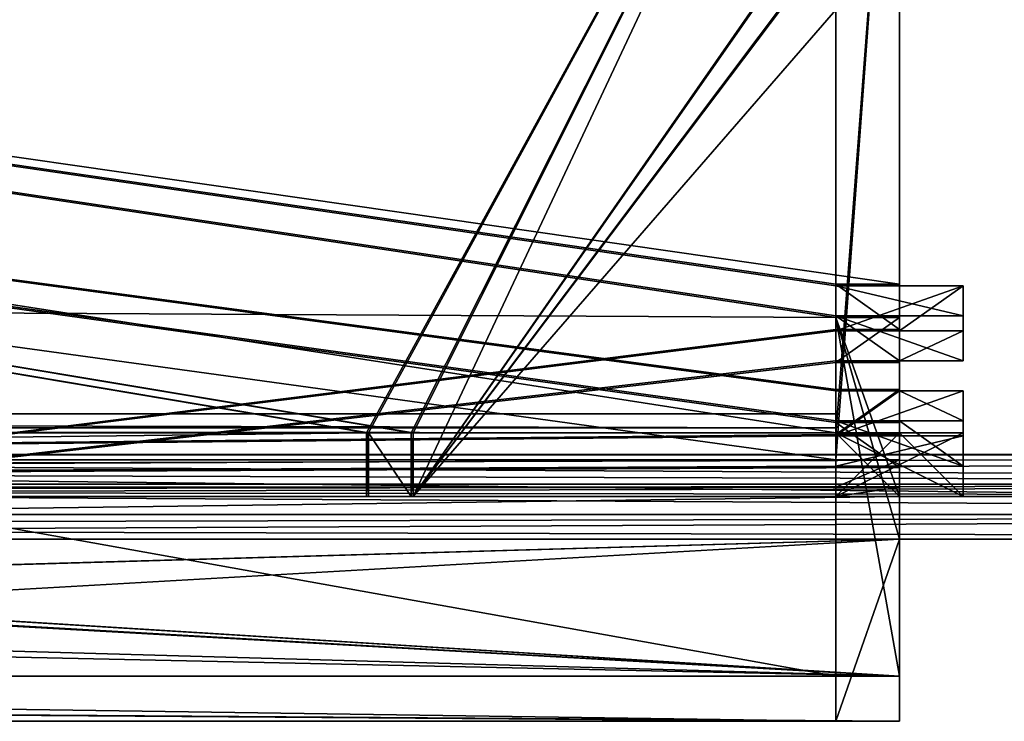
# Model space of a CAD drawing. Header units: millimetres. Extents: x -134 to 134, y -4 to 402.
# Tile 18 of 41: x 54 to 77, y -4 to 12. Entities that reach past the tile are written whole.
import ezdxf

# ---------------------------------------------------------------- set-up
doc = ezdxf.new("R2010")
doc.units = ezdxf.units.MM
doc.header["$LTSCALE"] = 65.185185
for name, color, linetype in [('1', 7, 'CONTINUOUS'), ('110', 7, 'CONTINUOUS'), ('111', 7, 'CONTINUOUS'), ('114', 7, 'CONTINUOUS'), ('115', 7, 'CONTINUOUS'), ('116', 7, 'CONTINUOUS'), ('126', 7, 'CONTINUOUS'), ('128', 7, 'CONTINUOUS'), ('129', 7, 'CONTINUOUS'), ('131', 7, 'CONTINUOUS'), ('134', 7, 'CONTINUOUS'), ('136', 7, 'CONTINUOUS'), ('139', 7, 'CONTINUOUS'), ('140', 7, 'CONTINUOUS'), ('141', 7, 'CONTINUOUS'), ('143', 7, 'CONTINUOUS'), ('145', 7, 'CONTINUOUS'), ('146', 7, 'CONTINUOUS'), ('147', 7, 'CONTINUOUS'), ('148', 7, 'CONTINUOUS'), ('149', 7, 'CONTINUOUS'), ('150', 7, 'CONTINUOUS'), ('152', 7, 'CONTINUOUS'), ('155', 7, 'CONTINUOUS'), ('156', 7, 'CONTINUOUS'), ('157', 7, 'CONTINUOUS'), ('163', 7, 'CONTINUOUS'), ('165', 7, 'CONTINUOUS'), ('169', 7, 'CONTINUOUS'), ('171', 7, 'CONTINUOUS'), ('172', 7, 'CONTINUOUS'), ('174', 7, 'CONTINUOUS'), ('175', 7, 'CONTINUOUS'), ('177', 7, 'CONTINUOUS'), ('2', 7, 'CONTINUOUS'), ('204', 7, 'CONTINUOUS'), ('205', 7, 'CONTINUOUS'), ('206', 7, 'CONTINUOUS'), ('207', 7, 'CONTINUOUS'), ('208', 7, 'CONTINUOUS'), ('209', 7, 'CONTINUOUS'), ('211', 7, 'CONTINUOUS'), ('212', 7, 'CONTINUOUS'), ('213', 7, 'CONTINUOUS'), ('217', 7, 'CONTINUOUS'), ('218', 7, 'CONTINUOUS'), ('219', 7, 'CONTINUOUS'), ('220', 7, 'CONTINUOUS'), ('221', 7, 'CONTINUOUS'), ('3', 7, 'CONTINUOUS'), ('32', 7, 'CONTINUOUS'), ('33', 7, 'CONTINUOUS'), ('34', 7, 'CONTINUOUS'), ('35', 7, 'CONTINUOUS'), ('4', 7, 'CONTINUOUS'), ('445', 7, 'CONTINUOUS'), ('451', 7, 'CONTINUOUS'), ('453', 7, 'CONTINUOUS'), ('454', 7, 'CONTINUOUS'), ('455', 7, 'CONTINUOUS'), ('456', 7, 'CONTINUOUS'), ('460', 7, 'CONTINUOUS'), ('461', 7, 'CONTINUOUS'), ('462', 7, 'CONTINUOUS'), ('464', 7, 'CONTINUOUS'), ('466', 7, 'CONTINUOUS'), ('472', 7, 'CONTINUOUS'), ('473', 7, 'CONTINUOUS'), ('474', 7, 'CONTINUOUS'), ('476', 7, 'CONTINUOUS'), ('5', 7, 'CONTINUOUS'), ('6', 7, 'CONTINUOUS'), ('63', 7, 'CONTINUOUS'), ('65', 7, 'CONTINUOUS')]:
    doc.layers.add(name, color=color, linetype=linetype)

msp = doc.modelspace()

# ---------------------------------------------------------------- linework, layer by layer
at = {"layer": '1', "linetype": 'CONTINUOUS'}
for points in [[(-75, 0, 34.899), (0, 0, -46.017), (75, 0, 34.899), (-75, 0, 34.899)], [(0, 0, 46.017), (123.585, 0, 46), (123.585, 0, 46.017), (0, 0, 46.017)], [(123.585, 0, 46), (0, 0, 46.017), (75, 0, 43.017), (123.585, 0, 46)], [(0, 0, -46.017), (123.5, 0, -46.017), (75, 0, 34.899), (0, 0, -46.017)], [(75, 0, 43.017), (0, 0, 46.017), (0, 0, 43.017), (75, 0, 43.017)], [(123.585, 0, -46.017), (123.585, 0, 46), (75, 0, 43.017), (123.585, 0, -46.017)], [(123.5, 0, -46.017), (123.585, 0, -46.017), (75, 0, 43.017), (123.5, 0, -46.017)], [(75, 0, 41.97), (123.5, 0, -46.017), (75, 0, 43.017), (75, 0, 41.97)], [(123.5, 0, -46.017), (75, 0, 41.97), (75, 0, 34.899), (123.5, 0, -46.017)]]:
    msp.add_3dface(points, dxfattribs=at)
at = {"layer": '110', "linetype": 'CONTINUOUS'}
for points in [[(75, -4.289, 44.137), (75, -3.228, 45.198), (-75, -3.228, 45.198), (75, -4.289, 44.137)], [(73.5, -4.289, 44.137), (75, -4.289, 44.137), (-75, -3.228, 45.198), (73.5, -4.289, 44.137)], [(0, -4.289, 44.137), (73.5, -4.289, 44.137), (-75, -3.228, 45.198), (0, -4.289, 44.137)]]:
    msp.add_3dface(points, dxfattribs=at)
at = {"layer": '111', "linetype": 'CONTINUOUS'}
for points in [[(73.5, 1, -23.563), (73.5, 1, -23.612), (73.5, 2.5, -23.612), (73.5, 1, -23.563)], [(73.5, 2.5, -23.563), (73.5, 1, -23.563), (73.5, 2.5, -23.612), (73.5, 2.5, -23.563)]]:
    msp.add_3dface(points, dxfattribs=at)
at = {"layer": '114', "linetype": 'CONTINUOUS'}
for points in [[(75, 4.903, 34.945), (73.5, 4.903, 34.945), (76.5, 5.964, 36.006), (75, 4.903, 34.945)], [(76.5, 5.964, 36.006), (73.5, 4.903, 34.945), (73.5, 5.964, 36.006), (76.5, 5.964, 36.006)], [(76.5, 4.903, 34.945), (75, 4.903, 34.945), (76.5, 5.964, 36.006), (76.5, 4.903, 34.945)]]:
    msp.add_3dface(points, dxfattribs=at)
at = {"layer": '115', "linetype": 'CONTINUOUS'}
for points in [[(76.5, 4.903, 34.945), (76.5, 5.964, 36.006), (76.5, 4.196, 35.652), (76.5, 4.903, 34.945)], [(76.5, 4.196, 35.652), (76.5, 5.964, 36.006), (76.5, 5.257, 36.713), (76.5, 4.196, 35.652)]]:
    msp.add_3dface(points, dxfattribs=at)
at = {"layer": '116', "linetype": 'CONTINUOUS'}
for points in [[(76.5, 4.196, 35.652), (76.5, 5.257, 36.713), (73.5, 5.257, 36.713), (76.5, 4.196, 35.652)], [(76.5, 4.196, 35.652), (73.5, 5.257, 36.713), (75, 4.196, 35.652), (76.5, 4.196, 35.652)], [(73.5, 5.257, 36.713), (73.5, 4.196, 35.652), (75, 4.196, 35.652), (73.5, 5.257, 36.713)]]:
    msp.add_3dface(points, dxfattribs=at)
at = {"layer": '126', "linetype": 'CONTINUOUS'}
for points in [[(75, 25.4, -39.802), (-63.55, 2.5, -39.802), (-73.5, 14.2, -39.802), (75, 25.4, -39.802)], [(-63.55, 2.5, -39.802), (75, 25.4, -39.802), (-63.5, 2.5, -39.802), (-63.55, 2.5, -39.802)], [(-63.5, 2.5, -39.802), (75, 25.4, -39.802), (-62.5, 2.5, -39.802), (-63.5, 2.5, -39.802)], [(75, 25.4, -39.802), (-62.45, 2.5, -39.802), (-62.5, 2.5, -39.802), (75, 25.4, -39.802)], [(75, 25.4, -39.802), (-62.45, 1, -39.802), (-62.45, 2.5, -39.802), (75, 25.4, -39.802)], [(-62.45, 1, -39.802), (75, 25.4, -39.802), (62.45, 2.5, -39.802), (-62.45, 1, -39.802)], [(62.45, 2.5, -39.802), (75, 25.4, -39.802), (62.5, 2.5, -39.802), (62.45, 2.5, -39.802)], [(62.5, 2.5, -39.802), (75, 25.4, -39.802), (63.5, 2.5, -39.802), (62.5, 2.5, -39.802)], [(63.5, 2.5, -39.802), (75, 25.4, -39.802), (63.55, 2.5, -39.802), (63.5, 2.5, -39.802)], [(63.55, 1, -39.802), (75, 25.4, -39.802), (73.5, 15.3, -39.802), (63.55, 1, -39.802)], [(75, 25.4, -39.802), (63.55, 1, -39.802), (63.55, 2.5, -39.802), (75, 25.4, -39.802)], [(73.5, 15.25, -39.802), (63.55, 1, -39.802), (73.5, 15.3, -39.802), (73.5, 15.25, -39.802)], [(73.5, 14.25, -39.802), (63.55, 1, -39.802), (73.5, 15.25, -39.802), (73.5, 14.25, -39.802)], [(63.55, 1, -39.802), (73.5, 14.25, -39.802), (73.5, 14.2, -39.802), (63.55, 1, -39.802)], [(75, 1, -39.802), (63.55, 1, -39.802), (75, 14.2, -39.802), (75, 1, -39.802)], [(75, 14.2, -39.802), (63.55, 1, -39.802), (73.5, 14.2, -39.802), (75, 14.2, -39.802)], [(62.45, 1, -39.802), (-62.45, 1, -39.802), (62.45, 2.5, -39.802), (62.45, 1, -39.802)]]:
    msp.add_3dface(points, dxfattribs=at)
at = {"layer": '128', "linetype": 'CONTINUOUS'}
for points in [[(75, 27.592, 14.378), (-75, 27.592, 14.378), (75, 5.999, 35.97), (75, 27.592, 14.378)], [(73.5, 5.964, 36.006), (-75, 27.592, 14.378), (73.5, 5.257, 36.713), (73.5, 5.964, 36.006)], [(-75, 27.592, 14.378), (73.5, 5.964, 36.006), (73.5, 5.999, 35.97), (-75, 27.592, 14.378)], [(73.5, 5.257, 36.713), (-75, 27.592, 14.378), (73.5, 5.221, 36.748), (73.5, 5.257, 36.713)], [(73.5, 5.221, 36.748), (-75, 27.592, 14.378), (-73.5, 5.999, 35.97), (73.5, 5.221, 36.748)], [(75, 5.999, 35.97), (-75, 27.592, 14.378), (73.5, 5.999, 35.97), (75, 5.999, 35.97)], [(-73.5, 5.964, 36.006), (75, -3.228, 45.198), (-73.5, 5.999, 35.97), (-73.5, 5.964, 36.006)], [(75, -3.228, 45.198), (73.5, 5.221, 36.748), (-73.5, 5.999, 35.97), (75, -3.228, 45.198)], [(75, -3.228, 45.198), (-73.5, 5.964, 36.006), (-73.5, 5.257, 36.713), (75, -3.228, 45.198)], [(76.5, 5.964, 36.006), (73.5, 5.964, 36.006), (76.5, 5.257, 36.713), (76.5, 5.964, 36.006)], [(76.5, 5.257, 36.713), (73.5, 5.964, 36.006), (73.5, 5.257, 36.713), (76.5, 5.257, 36.713)], [(-75, 1, 40.97), (75, -3.228, 45.198), (-75, 5.221, 36.748), (-75, 1, 40.97)], [(-75, 5.221, 36.748), (75, -3.228, 45.198), (-73.5, 5.221, 36.748), (-75, 5.221, 36.748)], [(75, -3.228, 45.198), (-73.5, 5.257, 36.713), (-73.5, 5.221, 36.748), (75, -3.228, 45.198)], [(75, 0, 41.97), (75, 1, 40.97), (73.5, 5.221, 36.748), (75, 0, 41.97)], [(75, -3.228, 45.198), (75, 0, 41.97), (73.5, 5.221, 36.748), (75, -3.228, 45.198)], [(73.5, 5.221, 36.748), (75, 1, 40.97), (75, 5.221, 36.748), (73.5, 5.221, 36.748)], [(-75, 1, 40.97), (-75, 0, 41.97), (75, -3.228, 45.198), (-75, 1, 40.97)], [(75, -3.228, 45.198), (-75, 0, 41.97), (-75, -3.228, 45.198), (75, -3.228, 45.198)]]:
    msp.add_3dface(points, dxfattribs=at)
at = {"layer": '129', "linetype": 'CONTINUOUS'}
for points in [[(0, -4.289, 44.137), (-73.5, -4.289, 44.137), (73.5, 26.531, 13.317), (0, -4.289, 44.137)], [(73.5, 26.531, 13.317), (-73.5, -4.289, 44.137), (-73.5, 4.161, 35.688), (73.5, 26.531, 13.317)], [(-73.5, 4.196, 35.652), (-73.5, 4.903, 34.945), (73.5, 26.531, 13.317), (-73.5, 4.196, 35.652)], [(73.5, 26.531, 13.317), (-73.5, 4.903, 34.945), (-73.5, 4.939, 34.91), (73.5, 26.531, 13.317)], [(-73.5, 4.196, 35.652), (73.5, 26.531, 13.317), (-73.5, 4.161, 35.688), (-73.5, 4.196, 35.652)], [(-73.5, 26.531, 13.317), (73.5, 26.531, 13.317), (-73.5, 4.939, 34.91), (-73.5, 26.531, 13.317)], [(73.5, 4.939, 34.91), (0, -4.289, 44.137), (73.5, 26.531, 13.317), (73.5, 4.939, 34.91)], [(73.5, 4.903, 34.945), (0, -4.289, 44.137), (73.5, 4.939, 34.91), (73.5, 4.903, 34.945)], [(0, -4.289, 44.137), (73.5, 4.903, 34.945), (73.5, 4.196, 35.652), (0, -4.289, 44.137)], [(0, -4.289, 44.137), (73.5, 4.196, 35.652), (73.5, 4.161, 35.688), (0, -4.289, 44.137)], [(73.5, -4.289, 44.137), (0, -4.289, 44.137), (73.5, 4.161, 35.688), (73.5, -4.289, 44.137)]]:
    msp.add_3dface(points, dxfattribs=at)
at = {"layer": '131', "linetype": 'CONTINUOUS'}
for points in [[(-62.45, 2.5, -38.302), (62.45, 2.5, -38.302), (-73.5, 25.4, -38.302), (-62.45, 2.5, -38.302)], [(73.5, 2.5, -38.302), (73.5, 14.2, -38.302), (-73.5, 25.4, -38.302), (73.5, 2.5, -38.302)], [(63.55, 2.5, -38.302), (73.5, 2.5, -38.302), (-73.5, 25.4, -38.302), (63.55, 2.5, -38.302)], [(63.5, 2.5, -38.302), (63.55, 2.5, -38.302), (-73.5, 25.4, -38.302), (63.5, 2.5, -38.302)], [(62.5, 2.5, -38.302), (63.5, 2.5, -38.302), (-73.5, 25.4, -38.302), (62.5, 2.5, -38.302)], [(62.45, 2.5, -38.302), (62.5, 2.5, -38.302), (-73.5, 25.4, -38.302), (62.45, 2.5, -38.302)]]:
    msp.add_3dface(points, dxfattribs=at)
at = {"layer": '134', "linetype": 'CONTINUOUS'}
for points in [[(73.5, 5.999, 35.97), (73.5, 5.964, 36.006), (73.5, 4.939, 34.91), (73.5, 5.999, 35.97)], [(73.5, 5.964, 36.006), (73.5, 4.903, 34.945), (73.5, 4.939, 34.91), (73.5, 5.964, 36.006)]]:
    msp.add_3dface(points, dxfattribs=at)
at = {"layer": '136', "linetype": 'CONTINUOUS'}
for points in [[(73.5, 4.196, 35.652), (73.5, 5.257, 36.713), (73.5, 4.161, 35.688), (73.5, 4.196, 35.652)], [(73.5, 5.257, 36.713), (73.5, 5.221, 36.748), (73.5, 4.161, 35.688), (73.5, 5.257, 36.713)]]:
    msp.add_3dface(points, dxfattribs=at)
at = {"layer": '139', "linetype": 'CONTINUOUS'}
for points in [[(63.55, 1, -39.802), (63.55, 1, -38.302), (63.55, 2.5, -38.302), (63.55, 1, -39.802)], [(63.55, 2.5, -39.802), (63.55, 1, -39.802), (63.55, 2.5, -38.302), (63.55, 2.5, -39.802)]]:
    msp.add_3dface(points, dxfattribs=at)
at = {"layer": '140', "linetype": 'CONTINUOUS'}
for points in [[(62.45, 2.5, -39.802), (62.5, 2.5, -39.802), (62.5, 2.5, -38.302), (62.45, 2.5, -39.802)], [(62.45, 2.5, -39.802), (62.5, 2.5, -38.302), (62.45, 2.5, -38.302), (62.45, 2.5, -39.802)]]:
    msp.add_3dface(points, dxfattribs=at)
at = {"layer": '141', "linetype": 'CONTINUOUS'}
for points in [[(62.45, 1, -38.302), (62.45, 1, -39.802), (62.45, 2.5, -39.802), (62.45, 1, -38.302)], [(62.45, 1, -38.302), (62.45, 2.5, -39.802), (62.45, 2.5, -38.302), (62.45, 1, -38.302)]]:
    msp.add_3dface(points, dxfattribs=at)
at = {"layer": '143', "linetype": 'CONTINUOUS'}
for points in [[(62.5, 1, -41.302), (62.5, 1, -38.302), (62.5, 2.5, -41.302), (62.5, 1, -41.302)], [(62.5, 2.5, -39.802), (62.5, 1, -38.302), (62.5, 2.5, -38.302), (62.5, 2.5, -39.802)], [(62.5, 1, -38.302), (62.5, 2.5, -39.802), (62.5, 2.5, -41.302), (62.5, 1, -38.302)]]:
    msp.add_3dface(points, dxfattribs=at)
at = {"layer": '145', "linetype": 'CONTINUOUS'}
for points in [[(63.5, 1, -41.302), (62.5, 1, -41.302), (62.5, 2.5, -41.302), (63.5, 1, -41.302)], [(63.5, 1, -41.302), (62.5, 2.5, -41.302), (63.5, 2.5, -41.302), (63.5, 1, -41.302)]]:
    msp.add_3dface(points, dxfattribs=at)
at = {"layer": '146', "linetype": 'CONTINUOUS'}
for points in [[(73.5, 1, -22.512), (73.5, 1, -22.563), (73.5, 2.5, -22.563), (73.5, 1, -22.512)], [(73.5, 2.5, -22.512), (73.5, 1, -22.512), (73.5, 2.5, -22.563), (73.5, 2.5, -22.512)]]:
    msp.add_3dface(points, dxfattribs=at)
at = {"layer": '147', "linetype": 'CONTINUOUS'}
for points in [[(73.5, 2.781, 34.238), (73.5, 2.746, 34.273), (73.5, 1.72, 33.178), (73.5, 2.781, 34.238)], [(73.5, 1.72, 33.178), (73.5, 2.746, 34.273), (73.5, 1.686, 33.212), (73.5, 1.72, 33.178)]]:
    msp.add_3dface(points, dxfattribs=at)
at = {"layer": '148', "linetype": 'CONTINUOUS'}
for points in [[(73.5, -4.29, 39.188), (73.5, -4.289, 39.189), (0, -3.229, 40.249), (73.5, -4.29, 39.188)], [(0, -3.229, 40.249), (73.5, -4.289, 39.189), (73.5, -3.229, 40.249), (0, -3.229, 40.249)], [(0, -4.29, 39.188), (73.5, -4.29, 39.188), (0, -3.229, 40.249), (0, -4.29, 39.188)]]:
    msp.add_3dface(points, dxfattribs=at)
at = {"layer": '149', "linetype": 'CONTINUOUS'}
for points in [[(73.5, 2.428, 32.471), (73.5, 3.488, 33.531), (75, 3.488, 33.531), (73.5, 2.428, 32.471)], [(76.5, 2.428, 32.471), (73.5, 2.428, 32.471), (76.5, 3.488, 33.531), (76.5, 2.428, 32.471)], [(76.5, 3.488, 33.531), (73.5, 2.428, 32.471), (75, 3.488, 33.531), (76.5, 3.488, 33.531)]]:
    msp.add_3dface(points, dxfattribs=at)
at = {"layer": '150', "linetype": 'CONTINUOUS'}
for points in [[(76.5, 2.428, 32.471), (76.5, 3.488, 33.531), (76.5, 1.72, 33.178), (76.5, 2.428, 32.471)], [(76.5, 1.72, 33.178), (76.5, 3.488, 33.531), (76.5, 2.781, 34.238), (76.5, 1.72, 33.178)]]:
    msp.add_3dface(points, dxfattribs=at)
at = {"layer": '152', "linetype": 'CONTINUOUS'}
for points in [[(73.5, 2.781, 34.238), (73.5, 1.72, 33.178), (76.5, 1.72, 33.178), (73.5, 2.781, 34.238)], [(73.5, 2.781, 34.238), (76.5, 1.72, 33.178), (75, 2.781, 34.239), (73.5, 2.781, 34.238)], [(76.5, 1.72, 33.178), (76.5, 2.781, 34.238), (75, 2.781, 34.239), (76.5, 1.72, 33.178)]]:
    msp.add_3dface(points, dxfattribs=at)
at = {"layer": '155', "linetype": 'CONTINUOUS'}
for points in [[(76.5, 1, -22.563), (76.5, 1, -23.563), (76.5, 2.5, -23.563), (76.5, 1, -22.563)], [(76.5, 2.5, -22.563), (76.5, 1, -22.563), (76.5, 2.5, -23.563), (76.5, 2.5, -22.563)]]:
    msp.add_3dface(points, dxfattribs=at)
at = {"layer": '156', "linetype": 'CONTINUOUS'}
for points in [[(73.5, 1, -22.563), (76.5, 1, -22.563), (73.5, 2.5, -22.563), (73.5, 1, -22.563)], [(73.5, 2.5, -22.563), (76.5, 1, -22.563), (75, 2.5, -22.563), (73.5, 2.5, -22.563)], [(76.5, 1, -22.563), (76.5, 2.5, -22.563), (75, 2.5, -22.563), (76.5, 1, -22.563)]]:
    msp.add_3dface(points, dxfattribs=at)
at = {"layer": '157', "linetype": 'CONTINUOUS'}
for points in [[(76.5, 1, -23.563), (73.5, 1, -23.563), (76.5, 2.5, -23.563), (76.5, 1, -23.563)], [(73.5, 1, -23.563), (73.5, 2.5, -23.563), (75, 2.5, -23.563), (73.5, 1, -23.563)], [(76.5, 2.5, -23.563), (73.5, 1, -23.563), (75, 2.5, -23.563), (76.5, 2.5, -23.563)]]:
    msp.add_3dface(points, dxfattribs=at)
at = {"layer": '163', "linetype": 'CONTINUOUS'}
for points in [[(63.5, 1, -38.302), (63.5, 1, -41.302), (63.5, 2.5, -38.302), (63.5, 1, -38.302)], [(63.5, 1, -41.302), (63.5, 2.5, -39.802), (63.5, 2.5, -38.302), (63.5, 1, -41.302)], [(63.5, 2.5, -39.802), (63.5, 1, -41.302), (63.5, 2.5, -41.302), (63.5, 2.5, -39.802)]]:
    msp.add_3dface(points, dxfattribs=at)
at = {"layer": '165', "linetype": 'CONTINUOUS'}
for points in [[(73.5, 1.226, -11.402), (73.5, 1.87, -10.41), (-73.5, 1.226, -11.402), (73.5, 1.226, -11.402)], [(-73.5, 1.226, -11.402), (73.5, 1.87, -10.41), (-73.5, 1.87, -10.41), (-73.5, 1.226, -11.402)], [(-73.5, 1, -12.563), (73.5, 1, -12.563), (73.5, 1.226, -11.402), (-73.5, 1, -12.563)], [(-73.5, 1, -12.563), (73.5, 1.226, -11.402), (-73.5, 1.226, -11.402), (-73.5, 1, -12.563)]]:
    msp.add_3dface(points, dxfattribs=at)
at = {"layer": '169', "linetype": 'CONTINUOUS'}
for points in [[(73.5, 2.949, -11.452), (73.5, 2.617, -11.964), (-73.5, 2.949, -11.452), (73.5, 2.949, -11.452)], [(-73.5, 2.949, -11.452), (73.5, 2.617, -11.964), (-73.5, 2.617, -11.964), (-73.5, 2.949, -11.452)], [(73.5, 2.617, -11.964), (73.5, 2.5, -12.563), (-73.5, 2.617, -11.964), (73.5, 2.617, -11.964)], [(-73.5, 2.617, -11.964), (73.5, 2.5, -12.563), (-73.5, 2.5, -12.563), (-73.5, 2.617, -11.964)]]:
    msp.add_3dface(points, dxfattribs=at)
at = {"layer": '171', "linetype": 'CONTINUOUS'}
for points in [[(-73.5, 1.87, -10.41), (73.5, 1.87, -10.41), (-73.5, 22.118, 10.557), (-73.5, 1.87, -10.41)], [(73.5, 1.87, -10.41), (73.5, 22.118, 10.557), (-73.5, 22.118, 10.557), (73.5, 1.87, -10.41)]]:
    msp.add_3dface(points, dxfattribs=at)
at = {"layer": '172', "linetype": 'CONTINUOUS'}
for points in [[(-75, 1, 33.899), (-73.5, 1.686, 33.212), (73.5, 22.098, 12.8), (-75, 1, 33.899)], [(-75, 1, 33.899), (73.5, 22.098, 12.8), (73.5, 2.463, 32.435), (-75, 1, 33.899)], [(-73.5, 1.72, 33.178), (-73.5, 2.428, 32.471), (73.5, 22.098, 12.8), (-73.5, 1.72, 33.178)], [(73.5, 22.098, 12.8), (-73.5, 2.428, 32.471), (-73.5, 2.463, 32.435), (73.5, 22.098, 12.8)], [(-73.5, 1.686, 33.212), (-73.5, 1.72, 33.178), (73.5, 22.098, 12.8), (-73.5, 1.686, 33.212)], [(-73.5, 22.098, 12.8), (73.5, 22.098, 12.8), (-73.5, 2.463, 32.435), (-73.5, 22.098, 12.8)], [(73.5, 2.463, 32.435), (73.5, 22.098, 12.8), (75, 22.099, 12.799), (73.5, 2.463, 32.435)], [(75, 2.463, 32.435), (73.5, 2.463, 32.435), (75, 22.099, 12.799), (75, 2.463, 32.435)], [(73.5, 2.428, 32.471), (-75, 1, 33.899), (73.5, 2.463, 32.435), (73.5, 2.428, 32.471)], [(73.5, 1.72, 33.178), (-75, 1, 33.899), (73.5, 2.428, 32.471), (73.5, 1.72, 33.178)], [(73.5, 1.72, 33.178), (73.5, 2.428, 32.471), (76.5, 2.428, 32.471), (73.5, 1.72, 33.178)], [(73.5, 1.72, 33.178), (76.5, 2.428, 32.471), (76.5, 1.72, 33.178), (73.5, 1.72, 33.178)], [(-75, 1, 33.899), (73.5, 1.72, 33.178), (73.5, 1.686, 33.212), (-75, 1, 33.899)], [(75, 1, 33.899), (-75, 1, 33.899), (75, 1.686, 33.212), (75, 1, 33.899)], [(-75, 1, 33.899), (73.5, 1.686, 33.212), (75, 1.686, 33.212), (-75, 1, 33.899)]]:
    msp.add_3dface(points, dxfattribs=at)
at = {"layer": '174', "linetype": 'CONTINUOUS'}
for points in [[(-73.5, 23.197, 9.515), (73.5, 23.197, 9.515), (-73.5, 2.949, -11.452), (-73.5, 23.197, 9.515)], [(73.5, 23.197, 9.515), (73.5, 2.949, -11.452), (-73.5, 2.949, -11.452), (73.5, 23.197, 9.515)]]:
    msp.add_3dface(points, dxfattribs=at)
at = {"layer": '175', "linetype": 'CONTINUOUS'}
for points in [[(73.5, 2.746, 34.273), (73.5, 2.781, 34.238), (-73.5, 23.159, 13.861), (73.5, 2.746, 34.273)], [(73.5, -3.229, 40.249), (73.5, 2.746, 34.273), (-73.5, 23.159, 13.861), (73.5, -3.229, 40.249)], [(73.5, 2.781, 34.238), (73.5, 3.488, 33.531), (-73.5, 23.159, 13.861), (73.5, 2.781, 34.238)], [(0, -3.229, 40.249), (73.5, -3.229, 40.249), (-73.5, 23.159, 13.861), (0, -3.229, 40.249)], [(-73.5, 23.159, 13.861), (73.5, 3.488, 33.531), (73.5, 3.524, 33.495), (-73.5, 23.159, 13.861)], [(73.5, 23.159, 13.861), (-73.5, 23.159, 13.861), (73.5, 3.524, 33.495), (73.5, 23.159, 13.861)]]:
    msp.add_3dface(points, dxfattribs=at)
at = {"layer": '177', "linetype": 'CONTINUOUS'}
for points in [[(63.55, 1, -38.302), (63.5, 1, -38.302), (63.5, 2.5, -38.302), (63.55, 1, -38.302)], [(63.55, 2.5, -38.302), (63.55, 1, -38.302), (63.5, 2.5, -38.302), (63.55, 2.5, -38.302)]]:
    msp.add_3dface(points, dxfattribs=at)
at = {"layer": '2', "linetype": 'CONTINUOUS'}
for points in [[(-73.5, 1, -12.563), (-75, 1, -12.565), (75, 1, 33.899), (-73.5, 1, -12.563)], [(75, 1, 33.899), (-75, 1, -12.565), (-75, 1, 33.899), (75, 1, 33.899)], [(73.5, 1, -12.563), (-73.5, 1, -12.563), (75, 1, 33.899), (73.5, 1, -12.563)], [(62.45, 1, -39.802), (0, 1, -46.017), (-62.45, 1, -39.802), (62.45, 1, -39.802)], [(123.5, 1, -46.017), (0, 1, -46.017), (63.5, 1, -41.302), (123.5, 1, -46.017)], [(63.5, 1, -41.302), (0, 1, -46.017), (62.5, 1, -41.302), (63.5, 1, -41.302)], [(62.5, 1, -41.302), (0, 1, -46.017), (62.45, 1, -39.802), (62.5, 1, -41.302)], [(0, 1, 46.017), (123.585, 1, 46.017), (0, 1, 43.017), (0, 1, 46.017)], [(0, 1, 43.017), (123.585, 1, 46.017), (75, 1, 43.017), (0, 1, 43.017)], [(62.5, 1, -38.302), (62.5, 1, -41.302), (62.45, 1, -39.802), (62.5, 1, -38.302)], [(62.45, 1, -38.302), (62.5, 1, -38.302), (62.45, 1, -39.802), (62.45, 1, -38.302)], [(75, 1, -39.802), (123.5, 1, -46.017), (63.5, 1, -41.302), (75, 1, -39.802)], [(63.55, 1, -39.802), (75, 1, -39.802), (63.5, 1, -41.302), (63.55, 1, -39.802)], [(63.55, 1, -38.302), (63.55, 1, -39.802), (63.5, 1, -41.302), (63.55, 1, -38.302)], [(63.5, 1, -38.302), (63.55, 1, -38.302), (63.5, 1, -41.302), (63.5, 1, -38.302)], [(73.5, 1, -22.512), (75, 1, -22.512), (73.5, 1, -22.563), (73.5, 1, -22.512)], [(73.5, 1, -22.563), (75, 1, -22.512), (76.5, 1, -22.563), (73.5, 1, -22.563)], [(73.5, 1, -23.563), (76.5, 1, -23.563), (73.5, 1, -23.612), (73.5, 1, -23.563)], [(73.5, 1, -23.612), (76.5, 1, -23.563), (75, 1, -23.612), (73.5, 1, -23.612)], [(73.5, 1, -12.565), (73.5, 1, -12.563), (75, 1, 33.899), (73.5, 1, -12.565)], [(75, 1, -12.565), (73.5, 1, -12.565), (75, 1, 33.899), (75, 1, -12.565)], [(76.5, 1, -23.563), (123.5, 1, -46.017), (75, 1, -39.802), (76.5, 1, -23.563)], [(75, 1, -22.512), (123.585, 1, 46.017), (76.5, 1, -22.563), (75, 1, -22.512)], [(123.585, 1, 46.017), (75, 1, -22.512), (75, 1, -12.565), (123.585, 1, 46.017)], [(123.585, 1, 46.017), (75, 1, -12.565), (75, 1, 33.899), (123.585, 1, 46.017)], [(75, 1, 40.97), (123.585, 1, 46.017), (75, 1, 33.899), (75, 1, 40.97)], [(123.585, 1, 46.017), (75, 1, 40.97), (75, 1, 43.017), (123.585, 1, 46.017)], [(75, 1, -23.612), (76.5, 1, -23.563), (75, 1, -39.802), (75, 1, -23.612)], [(123.5, 1, -46.017), (76.5, 1, -23.563), (123.585, 1, 46), (123.5, 1, -46.017)], [(123.585, 1, 46.017), (123.585, 1, 46), (76.5, 1, -23.563), (123.585, 1, 46.017)], [(76.5, 1, -22.563), (123.585, 1, 46.017), (76.5, 1, -23.563), (76.5, 1, -22.563)]]:
    msp.add_3dface(points, dxfattribs=at)
at = {"layer": '204', "linetype": 'CONTINUOUS'}
for points in [[(73.5, 2.5, -23.563), (73.5, 2.5, -23.612), (75, 2.5, -23.612), (73.5, 2.5, -23.563)], [(75, 2.5, -23.563), (73.5, 2.5, -23.563), (75, 2.5, -23.612), (75, 2.5, -23.563)]]:
    msp.add_3dface(points, dxfattribs=at)
at = {"layer": '205', "linetype": 'CONTINUOUS'}
for points in [[(75, 1, -22.512), (73.5, 1, -22.512), (73.5, 2.5, -22.512), (75, 1, -22.512)], [(75, 1, -22.512), (73.5, 2.5, -22.512), (75, 2.5, -22.512), (75, 1, -22.512)]]:
    msp.add_3dface(points, dxfattribs=at)
at = {"layer": '206', "linetype": 'CONTINUOUS'}
for points in [[(73.5, 2.5, -23.612), (73.5, 2.5, -23.563), (73.5, 27, -36.702), (73.5, 2.5, -23.612)], [(73.5, 27, -36.702), (73.5, 2.5, -23.563), (73.5, 2.5, -22.563), (73.5, 27, -36.702)], [(73.5, 2.5, -23.612), (73.5, 27, -36.702), (73.5, 26.531, -37.833), (73.5, 2.5, -23.612)], [(73.5, 2.5, -22.512), (73.5, 27, -36.702), (73.5, 2.5, -22.563), (73.5, 2.5, -22.512)], [(73.5, 27, -36.702), (73.5, 2.5, -22.512), (73.5, 2.5, -12.563), (73.5, 27, -36.702)], [(73.5, 23.197, 9.515), (73.5, 27, -36.702), (73.5, 2.949, -11.452), (73.5, 23.197, 9.515)], [(73.5, 27, -36.702), (73.5, 2.5, -12.563), (73.5, 2.617, -11.964), (73.5, 27, -36.702)], [(73.5, 27, -36.702), (73.5, 2.617, -11.964), (73.5, 2.949, -11.452), (73.5, 27, -36.702)], [(73.5, 25.4, -38.302), (73.5, 2.5, -23.612), (73.5, 26.531, -37.833), (73.5, 25.4, -38.302)], [(73.5, 4.939, 34.91), (73.5, 26.531, 13.317), (73.5, 2.746, 34.273), (73.5, 4.939, 34.91)], [(73.5, 2.746, 34.273), (73.5, 26.531, 13.317), (73.5, 2.781, 34.238), (73.5, 2.746, 34.273)], [(73.5, 2.781, 34.238), (73.5, 26.531, 13.317), (73.5, 3.488, 33.531), (73.5, 2.781, 34.238)], [(73.5, 3.488, 33.531), (73.5, 26.531, 13.317), (73.5, 3.524, 33.495), (73.5, 3.488, 33.531)], [(73.5, 26.531, 13.317), (73.5, 23.159, 13.861), (73.5, 3.524, 33.495), (73.5, 26.531, 13.317)], [(73.5, 15.3, -38.302), (73.5, 2.5, -23.612), (73.5, 25.4, -38.302), (73.5, 15.3, -38.302)], [(73.5, 15.25, -38.302), (73.5, 2.5, -23.612), (73.5, 15.3, -38.302), (73.5, 15.25, -38.302)], [(73.5, 14.25, -38.302), (73.5, 2.5, -23.612), (73.5, 15.25, -38.302), (73.5, 14.25, -38.302)], [(73.5, 2.5, -23.612), (73.5, 14.25, -38.302), (73.5, 14.2, -38.302), (73.5, 2.5, -23.612)], [(73.5, 2.5, -23.612), (73.5, 14.2, -38.302), (73.5, 2.5, -38.302), (73.5, 2.5, -23.612)], [(73.5, 4.903, 34.945), (73.5, 4.939, 34.91), (73.5, -3.229, 40.249), (73.5, 4.903, 34.945)], [(73.5, 4.939, 34.91), (73.5, 2.746, 34.273), (73.5, -3.229, 40.249), (73.5, 4.939, 34.91)], [(73.5, 4.196, 35.652), (73.5, 4.903, 34.945), (73.5, -3.229, 40.249), (73.5, 4.196, 35.652)], [(73.5, 4.161, 35.688), (73.5, 4.196, 35.652), (73.5, -3.229, 40.249), (73.5, 4.161, 35.688)], [(73.5, -4.289, 44.137), (73.5, 4.161, 35.688), (73.5, -3.229, 40.249), (73.5, -4.289, 44.137)], [(73.5, -4.289, 39.189), (73.5, -4.289, 44.137), (73.5, -3.229, 40.249), (73.5, -4.289, 39.189)]]:
    msp.add_3dface(points, dxfattribs=at)
at = {"layer": '207', "linetype": 'CONTINUOUS'}
for points in [[(75, 0, 34.899), (75, 0, 41.97), (75, -4.289, 39.188), (75, 0, 34.899)], [(75, 0, 41.97), (75, -3.228, 45.198), (75, -4.289, 44.137), (75, 0, 41.97)], [(75, 0, 41.97), (75, -4.289, 44.137), (75, -4.289, 39.188), (75, 0, 41.97)]]:
    msp.add_3dface(points, dxfattribs=at)
at = {"layer": '208', "linetype": 'CONTINUOUS'}
for points in [[(73.5, 1.87, -10.411), (73.5, 1.226, -11.403), (75, 1.87, -10.411), (73.5, 1.87, -10.411)], [(75, 1.87, -10.411), (73.5, 1.226, -11.403), (75, 1.226, -11.403), (75, 1.87, -10.411)], [(73.5, 1.226, -11.403), (73.5, 1, -12.563), (75, 1.226, -11.403), (73.5, 1.226, -11.403)], [(73.5, 1, -12.563), (73.5, 1, -12.565), (75, 1.226, -11.403), (73.5, 1, -12.563)], [(73.5, 1, -12.565), (75, 1, -12.565), (75, 1.226, -11.403), (73.5, 1, -12.565)]]:
    msp.add_3dface(points, dxfattribs=at)
at = {"layer": '209', "linetype": 'CONTINUOUS'}
for points in [[(73.5, 1.87, -10.411), (75, 1.87, -10.411), (75, 22.119, 10.557), (73.5, 1.87, -10.411)], [(73.5, 22.119, 10.557), (73.5, 1.87, -10.411), (75, 22.119, 10.557), (73.5, 22.119, 10.557)]]:
    msp.add_3dface(points, dxfattribs=at)
at = {"layer": '211', "linetype": 'CONTINUOUS'}
for points in [[(75, -4.289, 44.137), (73.5, -4.289, 44.137), (73.5, -4.289, 39.189), (75, -4.289, 44.137)], [(75, -4.289, 44.137), (73.5, -4.289, 39.189), (73.5, -4.289, 39.188), (75, -4.289, 44.137)], [(75, -4.289, 39.188), (75, -4.289, 44.137), (73.5, -4.289, 39.188), (75, -4.289, 39.188)]]:
    msp.add_3dface(points, dxfattribs=at)
at = {"layer": '212', "linetype": 'CONTINUOUS'}
for points in [[(75, 5.999, 35.97), (73.5, 5.999, 35.97), (75, 4.939, 34.91), (75, 5.999, 35.97)], [(73.5, 5.999, 35.97), (73.5, 4.939, 34.91), (75, 4.939, 34.91), (73.5, 5.999, 35.97)]]:
    msp.add_3dface(points, dxfattribs=at)
at = {"layer": '213', "linetype": 'CONTINUOUS'}
for points in [[(75, 4.196, 35.652), (73.5, 4.196, 35.652), (75, 4.161, 35.688), (75, 4.196, 35.652)], [(73.5, 4.196, 35.652), (73.5, 4.161, 35.688), (75, 4.161, 35.688), (73.5, 4.196, 35.652)]]:
    msp.add_3dface(points, dxfattribs=at)
at = {"layer": '217', "linetype": 'CONTINUOUS'}
for points in [[(73.5, 5.221, 36.748), (75, 5.221, 36.748), (73.5, 4.161, 35.688), (73.5, 5.221, 36.748)], [(73.5, 4.161, 35.688), (75, 5.221, 36.748), (75, 4.161, 35.688), (73.5, 4.161, 35.688)]]:
    msp.add_3dface(points, dxfattribs=at)
at = {"layer": '218', "linetype": 'CONTINUOUS'}
for points in [[(75, 3.488, 33.531), (73.5, 3.488, 33.531), (75, 3.524, 33.496), (75, 3.488, 33.531)], [(73.5, 3.488, 33.531), (73.5, 3.524, 33.495), (75, 3.524, 33.496), (73.5, 3.488, 33.531)]]:
    msp.add_3dface(points, dxfattribs=at)
at = {"layer": '219', "linetype": 'CONTINUOUS'}
for points in [[(73.5, 2.463, 32.435), (75, 2.463, 32.435), (75, 3.524, 33.496), (73.5, 2.463, 32.435)], [(73.5, 3.524, 33.495), (73.5, 2.463, 32.435), (75, 3.524, 33.496), (73.5, 3.524, 33.495)]]:
    msp.add_3dface(points, dxfattribs=at)
at = {"layer": '220', "linetype": 'CONTINUOUS'}
for points in [[(75, 1.686, 33.212), (73.5, 2.746, 34.273), (75, 2.747, 34.273), (75, 1.686, 33.212)], [(73.5, 1.686, 33.212), (73.5, 2.746, 34.273), (75, 1.686, 33.212), (73.5, 1.686, 33.212)]]:
    msp.add_3dface(points, dxfattribs=at)
at = {"layer": '221', "linetype": 'CONTINUOUS'}
for points in [[(73.5, 1, -23.612), (75, 1, -23.612), (75, 2.5, -23.612), (73.5, 1, -23.612)], [(73.5, 2.5, -23.612), (73.5, 1, -23.612), (75, 2.5, -23.612), (73.5, 2.5, -23.612)]]:
    msp.add_3dface(points, dxfattribs=at)
at = {"layer": '3', "linetype": 'CONTINUOUS'}
for points in [[(123.5, 40.99, -48.358), (0, 1.983, -48.017), (123.5, 79.997, -48.698), (123.5, 40.99, -48.358)], [(123.5, 79.997, -48.698), (0, 1.983, -48.017), (0, 79.997, -48.698), (123.5, 79.997, -48.698)], [(123.5, 1.983, -48.017), (0, 1.983, -48.017), (123.5, 40.99, -48.358), (123.5, 1.983, -48.017)]]:
    msp.add_3dface(points, dxfattribs=at)
at = {"layer": '32', "linetype": 'CONTINUOUS'}
for points in [[(0, 1.983, 48.017), (123.585, 1.983, 48.017), (0, 79.997, 48.698), (0, 1.983, 48.017)], [(0, 79.997, 48.698), (123.585, 1.983, 48.017), (123.585, 40.99, 48.358), (0, 79.997, 48.698)]]:
    msp.add_3dface(points, dxfattribs=at)
at = {"layer": '33', "linetype": 'CONTINUOUS'}
for points in [[(123.585, 1.983, 48.017), (0, 1.983, 48.017), (-123.585, 0.58, 47.425), (123.585, 1.983, 48.017)], [(123.585, 0.58, 47.425), (123.585, 1.983, 48.017), (-123.585, 0.58, 47.425), (123.585, 0.58, 47.425)], [(-123.585, 0, 46.017), (0, 0, 46.017), (123.585, 0.58, 47.425), (-123.585, 0, 46.017)], [(-123.585, 0, 46.017), (123.585, 0.58, 47.425), (-123.585, 0.58, 47.425), (-123.585, 0, 46.017)], [(0, 0, 46.017), (123.585, 0, 46.017), (123.585, 0.58, 47.425), (0, 0, 46.017)]]:
    msp.add_3dface(points, dxfattribs=at)
at = {"layer": '34', "linetype": 'CONTINUOUS'}
for points in [[(123.585, 80.006, 47.698), (123.585, 40.998, 47.358), (0, 1.991, 47.017), (123.585, 80.006, 47.698)], [(0, 80.006, 47.698), (123.585, 80.006, 47.698), (0, 1.991, 47.017), (0, 80.006, 47.698)], [(123.585, 40.998, 47.358), (123.585, 1.991, 47.017), (0, 1.991, 47.017), (123.585, 40.998, 47.358)]]:
    msp.add_3dface(points, dxfattribs=at)
at = {"layer": '35', "linetype": 'CONTINUOUS'}
for points in [[(-123.585, 1.991, 47.017), (0, 1.991, 47.017), (123.585, 1.29, 46.721), (-123.585, 1.991, 47.017)], [(-123.585, 1.29, 46.721), (-123.585, 1.991, 47.017), (123.585, 1.29, 46.721), (-123.585, 1.29, 46.721)], [(0, 1.991, 47.017), (123.585, 1.991, 47.017), (123.585, 1.29, 46.721), (0, 1.991, 47.017)], [(123.585, 1, 46.017), (0, 1, 46.017), (-123.585, 1.29, 46.721), (123.585, 1, 46.017)], [(123.585, 1, 46.017), (-123.585, 1.29, 46.721), (123.585, 1.29, 46.721), (123.585, 1, 46.017)]]:
    msp.add_3dface(points, dxfattribs=at)
at = {"layer": '4', "linetype": 'CONTINUOUS'}
for points in [[(-123.5, 1.983, -48.017), (0, 1.983, -48.017), (123.5, 0.58, -47.425), (-123.5, 1.983, -48.017)], [(-123.5, 0.58, -47.425), (-123.5, 1.983, -48.017), (123.5, 0.58, -47.425), (-123.5, 0.58, -47.425)], [(0, 1.983, -48.017), (123.5, 1.983, -48.017), (123.5, 0.58, -47.425), (0, 1.983, -48.017)], [(123.5, 0, -46.017), (0, 0, -46.017), (-123.5, 0.58, -47.425), (123.5, 0, -46.017)], [(123.5, 0, -46.017), (-123.5, 0.58, -47.425), (123.5, 0.58, -47.425), (123.5, 0, -46.017)]]:
    msp.add_3dface(points, dxfattribs=at)
at = {"layer": '445', "linetype": 'CONTINUOUS'}
for points in [[(75, 4.903, 34.945), (76.5, 4.903, 34.945), (75, 4.196, 35.652), (75, 4.903, 34.945)], [(76.5, 4.903, 34.945), (76.5, 4.196, 35.652), (75, 4.196, 35.652), (76.5, 4.903, 34.945)]]:
    msp.add_3dface(points, dxfattribs=at)
at = {"layer": '451', "linetype": 'CONTINUOUS'}
for points in [[(63.5, 2.5, -39.802), (63.55, 2.5, -39.802), (63.55, 2.5, -38.302), (63.5, 2.5, -39.802)], [(63.5, 2.5, -39.802), (63.55, 2.5, -38.302), (63.5, 2.5, -38.302), (63.5, 2.5, -39.802)]]:
    msp.add_3dface(points, dxfattribs=at)
at = {"layer": '453', "linetype": 'CONTINUOUS'}
for points in [[(73.5, 22.118, 10.557), (73.5, 1.87, -10.41), (73.5, 22.119, 10.557), (73.5, 22.118, 10.557)], [(73.5, 1.87, -10.41), (73.5, 1.87, -10.411), (73.5, 22.119, 10.557), (73.5, 1.87, -10.41)], [(73.5, 1.87, -10.41), (73.5, 1.226, -11.402), (73.5, 1.87, -10.411), (73.5, 1.87, -10.41)], [(73.5, 1.226, -11.402), (73.5, 1.226, -11.403), (73.5, 1.87, -10.411), (73.5, 1.226, -11.402)], [(73.5, 1.226, -11.402), (73.5, 1, -12.563), (73.5, 1.226, -11.403), (73.5, 1.226, -11.402)]]:
    msp.add_3dface(points, dxfattribs=at)
at = {"layer": '454', "linetype": 'CONTINUOUS'}
for points in [[(73.5, 3.488, 33.531), (73.5, 2.428, 32.471), (73.5, 3.524, 33.495), (73.5, 3.488, 33.531)], [(73.5, 2.428, 32.471), (73.5, 2.463, 32.435), (73.5, 3.524, 33.495), (73.5, 2.428, 32.471)]]:
    msp.add_3dface(points, dxfattribs=at)
at = {"layer": '455', "linetype": 'CONTINUOUS'}
msp.add_3dface([(73.5, -4.289, 39.189), (73.5, -4.29, 39.188), (73.5, -4.289, 39.188), (73.5, -4.289, 39.189)], dxfattribs=at)
at = {"layer": '456', "linetype": 'CONTINUOUS'}
for points in [[(62.5, 1, -38.302), (62.45, 1, -38.302), (62.45, 2.5, -38.302), (62.5, 1, -38.302)], [(62.5, 1, -38.302), (62.45, 2.5, -38.302), (62.475, 2.5, -38.302), (62.5, 1, -38.302)], [(62.5, 2.5, -38.302), (62.5, 1, -38.302), (62.475, 2.5, -38.302), (62.5, 2.5, -38.302)]]:
    msp.add_3dface(points, dxfattribs=at)
at = {"layer": '460', "linetype": 'CONTINUOUS'}
for points in [[(-75, 0, 34.899), (75, 0, 34.899), (-75, -4.289, 39.188), (-75, 0, 34.899)], [(-75, -4.289, 39.188), (75, 0, 34.899), (-73.5, -4.289, 39.188), (-75, -4.289, 39.188)], [(75, 0, 34.899), (0, -4.29, 39.188), (-73.5, -4.29, 39.188), (75, 0, 34.899)], [(75, 0, 34.899), (-73.5, -4.29, 39.188), (-73.5, -4.289, 39.188), (75, 0, 34.899)], [(0, -4.29, 39.188), (75, 0, 34.899), (73.5, -4.289, 39.188), (0, -4.29, 39.188)], [(75, 0, 34.899), (75, -4.289, 39.188), (73.5, -4.289, 39.188), (75, 0, 34.899)], [(73.5, -4.29, 39.188), (0, -4.29, 39.188), (73.5, -4.289, 39.188), (73.5, -4.29, 39.188)]]:
    msp.add_3dface(points, dxfattribs=at)
at = {"layer": '461', "linetype": 'CONTINUOUS'}
for points in [[(62.5, 2.5, -39.802), (63.5, 2.5, -39.802), (63.5, 2.5, -41.302), (62.5, 2.5, -39.802)], [(62.5, 2.5, -41.302), (62.5, 2.5, -39.802), (63.5, 2.5, -41.302), (62.5, 2.5, -41.302)]]:
    msp.add_3dface(points, dxfattribs=at)
at = {"layer": '462', "linetype": 'CONTINUOUS'}
for points in [[(-63.55, 2.5, -38.302), (-73.5, 2.5, -38.302), (73.5, 2.5, -12.563), (-63.55, 2.5, -38.302)], [(73.5, 2.5, -12.563), (-73.5, 2.5, -38.302), (-73.5, 2.5, -23.612), (73.5, 2.5, -12.563)], [(-73.5, 2.5, -23.563), (-73.5, 2.5, -22.563), (73.5, 2.5, -12.563), (-73.5, 2.5, -23.563)], [(-73.5, 2.5, -23.563), (73.5, 2.5, -12.563), (-73.5, 2.5, -23.612), (-73.5, 2.5, -23.563)], [(-73.5, 2.5, -22.563), (-73.5, 2.5, -22.512), (73.5, 2.5, -12.563), (-73.5, 2.5, -22.563)], [(73.5, 2.5, -12.563), (-73.5, 2.5, -22.512), (-73.5, 2.5, -12.563), (73.5, 2.5, -12.563)], [(-63.5, 2.5, -38.302), (-63.55, 2.5, -38.302), (73.5, 2.5, -12.563), (-63.5, 2.5, -38.302)], [(-62.5, 2.5, -38.302), (-63.5, 2.5, -38.302), (73.5, 2.5, -12.563), (-62.5, 2.5, -38.302)], [(-62.475, 2.5, -38.302), (-62.5, 2.5, -38.302), (73.5, 2.5, -12.563), (-62.475, 2.5, -38.302)], [(-62.45, 2.5, -38.302), (-62.475, 2.5, -38.302), (73.5, 2.5, -12.563), (-62.45, 2.5, -38.302)], [(62.45, 2.5, -38.302), (-62.45, 2.5, -38.302), (73.5, 2.5, -12.563), (62.45, 2.5, -38.302)], [(62.45, 2.5, -38.302), (73.5, 2.5, -12.563), (62.475, 2.5, -38.302), (62.45, 2.5, -38.302)], [(73.5, 2.5, -12.563), (62.5, 2.5, -38.302), (62.475, 2.5, -38.302), (73.5, 2.5, -12.563)], [(63.5, 2.5, -38.302), (62.5, 2.5, -38.302), (73.5, 2.5, -12.563), (63.5, 2.5, -38.302)], [(63.55, 2.5, -38.302), (63.5, 2.5, -38.302), (73.5, 2.5, -12.563), (63.55, 2.5, -38.302)], [(73.5, 2.5, -23.563), (73.5, 2.5, -23.612), (63.55, 2.5, -38.302), (73.5, 2.5, -23.563)], [(73.5, 2.5, -23.563), (63.55, 2.5, -38.302), (73.5, 2.5, -22.563), (73.5, 2.5, -23.563)], [(73.5, 2.5, -23.612), (73.5, 2.5, -38.302), (63.55, 2.5, -38.302), (73.5, 2.5, -23.612)], [(63.55, 2.5, -38.302), (73.5, 2.5, -22.512), (73.5, 2.5, -22.563), (63.55, 2.5, -38.302)], [(73.5, 2.5, -22.512), (63.55, 2.5, -38.302), (73.5, 2.5, -12.563), (73.5, 2.5, -22.512)]]:
    msp.add_3dface(points, dxfattribs=at)
at = {"layer": '464', "linetype": 'CONTINUOUS'}
for points in [[(76.5, 2.5, -22.563), (76.5, 2.5, -23.563), (75, 2.5, -23.563), (76.5, 2.5, -22.563)], [(75, 2.5, -22.563), (76.5, 2.5, -22.563), (75, 2.5, -23.563), (75, 2.5, -22.563)]]:
    msp.add_3dface(points, dxfattribs=at)
at = {"layer": '466', "linetype": 'CONTINUOUS'}
for points in [[(76.5, 3.488, 33.531), (75, 3.488, 33.531), (76.5, 2.781, 34.238), (76.5, 3.488, 33.531)], [(76.5, 2.781, 34.238), (75, 3.488, 33.531), (75, 2.781, 34.239), (76.5, 2.781, 34.238)]]:
    msp.add_3dface(points, dxfattribs=at)
at = {"layer": '472', "linetype": 'CONTINUOUS'}
for points in [[(73.5, 2.5, -22.512), (73.5, 2.5, -22.563), (75, 2.5, -22.563), (73.5, 2.5, -22.512)], [(73.5, 2.5, -22.512), (75, 2.5, -22.563), (75, 2.5, -22.512), (73.5, 2.5, -22.512)]]:
    msp.add_3dface(points, dxfattribs=at)
at = {"layer": '473', "linetype": 'CONTINUOUS'}
for points in [[(75, 1, -12.565), (75, 1, -22.512), (75, 28.5, 12.186), (75, 1, -12.565)], [(75, 28.5, 12.186), (75, 1, -22.512), (75, 2.5, -22.512), (75, 28.5, 12.186)], [(75, 1, -12.565), (75, 28.5, 12.186), (75, 1.226, -11.403), (75, 1, -12.565)], [(75, 28.5, -36.702), (75, 28.5, 12.186), (75, 2.5, -23.612), (75, 28.5, -36.702)], [(75, 28.5, -36.702), (75, 2.5, -23.612), (75, 14.2, -38.302), (75, 28.5, -36.702)], [(75, 28.5, 12.186), (75, 2.5, -22.563), (75, 2.5, -23.563), (75, 28.5, 12.186)], [(75, 2.5, -22.563), (75, 28.5, 12.186), (75, 2.5, -22.512), (75, 2.5, -22.563)], [(75, 28.5, 12.186), (75, 2.5, -23.563), (75, 2.5, -23.612), (75, 28.5, 12.186)], [(75, 28.5, 12.186), (75, 1.87, -10.411), (75, 1.226, -11.403), (75, 28.5, 12.186)], [(75, 1.87, -10.411), (75, 28.5, 12.186), (75, 22.119, 10.557), (75, 1.87, -10.411)], [(75, 27.592, 14.378), (75, 5.999, 35.97), (75, 4.939, 34.91), (75, 27.592, 14.378)], [(75, 27.592, 14.378), (75, 2.463, 32.435), (75, 22.099, 12.799), (75, 27.592, 14.378)], [(75, 4.939, 34.91), (75, 3.524, 33.496), (75, 27.592, 14.378), (75, 4.939, 34.91)], [(75, 2.463, 32.435), (75, 27.592, 14.378), (75, 3.524, 33.496), (75, 2.463, 32.435)], [(75, 1, -39.802), (75, 14.2, -39.802), (75, 14.2, -38.302), (75, 1, -39.802)], [(75, 2.5, -23.612), (75, 1, -39.802), (75, 14.2, -38.302), (75, 2.5, -23.612)], [(75, 1, 40.97), (75, 1, 33.899), (75, 5.221, 36.748), (75, 1, 40.97)], [(75, 5.221, 36.748), (75, 1, 33.899), (75, 4.161, 35.688), (75, 5.221, 36.748)], [(75, 4.903, 34.945), (75, 1, 33.899), (75, 4.939, 34.91), (75, 4.903, 34.945)], [(75, 4.939, 34.91), (75, 1, 33.899), (75, 2.747, 34.273), (75, 4.939, 34.91)], [(75, 2.781, 34.239), (75, 3.488, 33.531), (75, 4.939, 34.91), (75, 2.781, 34.239)], [(75, 4.939, 34.91), (75, 3.488, 33.531), (75, 3.524, 33.496), (75, 4.939, 34.91)], [(75, 2.781, 34.239), (75, 4.939, 34.91), (75, 2.747, 34.273), (75, 2.781, 34.239)], [(75, 1, 33.899), (75, 4.903, 34.945), (75, 4.196, 35.652), (75, 1, 33.899)], [(75, 1, 33.899), (75, 4.196, 35.652), (75, 4.161, 35.688), (75, 1, 33.899)], [(75, 1, 33.899), (75, 1.686, 33.212), (75, 2.747, 34.273), (75, 1, 33.899)], [(75, 1, -23.612), (75, 1, -39.802), (75, 2.5, -23.612), (75, 1, -23.612)]]:
    msp.add_3dface(points, dxfattribs=at)
at = {"layer": '474', "linetype": 'CONTINUOUS'}
for points in [[(73.5, 4.903, 34.945), (75, 4.903, 34.945), (73.5, 4.939, 34.91), (73.5, 4.903, 34.945)], [(73.5, 4.939, 34.91), (75, 4.903, 34.945), (75, 4.939, 34.91), (73.5, 4.939, 34.91)]]:
    msp.add_3dface(points, dxfattribs=at)
at = {"layer": '476', "linetype": 'CONTINUOUS'}
for points in [[(73.5, 2.746, 34.273), (73.5, 2.781, 34.238), (75, 2.781, 34.239), (73.5, 2.746, 34.273)], [(73.5, 2.746, 34.273), (75, 2.781, 34.239), (75, 2.747, 34.273), (73.5, 2.746, 34.273)]]:
    msp.add_3dface(points, dxfattribs=at)
at = {"layer": '5', "linetype": 'CONTINUOUS'}
for points in [[(123.5, 40.998, -47.358), (0, 80.006, -47.698), (123.5, 1.991, -47.017), (123.5, 40.998, -47.358)], [(123.5, 1.991, -47.017), (0, 80.006, -47.698), (0, 1.991, -47.017), (123.5, 1.991, -47.017)]]:
    msp.add_3dface(points, dxfattribs=at)
at = {"layer": '6', "linetype": 'CONTINUOUS'}
for points in [[(123.5, 1.991, -47.017), (0, 1.991, -47.017), (-123.5, 1.29, -46.721), (123.5, 1.991, -47.017)], [(123.5, 1.29, -46.721), (123.5, 1.991, -47.017), (-123.5, 1.29, -46.721), (123.5, 1.29, -46.721)], [(-123.5, 1, -46.017), (0, 1, -46.017), (123.5, 1.29, -46.721), (-123.5, 1, -46.017)], [(-123.5, 1, -46.017), (123.5, 1.29, -46.721), (-123.5, 1.29, -46.721), (-123.5, 1, -46.017)], [(0, 1, -46.017), (123.5, 1, -46.017), (123.5, 1.29, -46.721), (0, 1, -46.017)]]:
    msp.add_3dface(points, dxfattribs=at)
at = {"layer": '63', "linetype": 'CONTINUOUS'}
for points in [[(75, 0, 43.017), (0, 0, 43.017), (75, 1, 43.017), (75, 0, 43.017)], [(0, 0, 43.017), (0, 1, 43.017), (75, 1, 43.017), (0, 0, 43.017)]]:
    msp.add_3dface(points, dxfattribs=at)
at = {"layer": '65', "linetype": 'CONTINUOUS'}
for points in [[(75, 0, 41.97), (75, 0, 43.017), (75, 1, 40.97), (75, 0, 41.97)], [(75, 1, 40.97), (75, 0, 43.017), (75, 1, 43.017), (75, 1, 40.97)]]:
    msp.add_3dface(points, dxfattribs=at)

doc.saveas('drawing.dxf')
